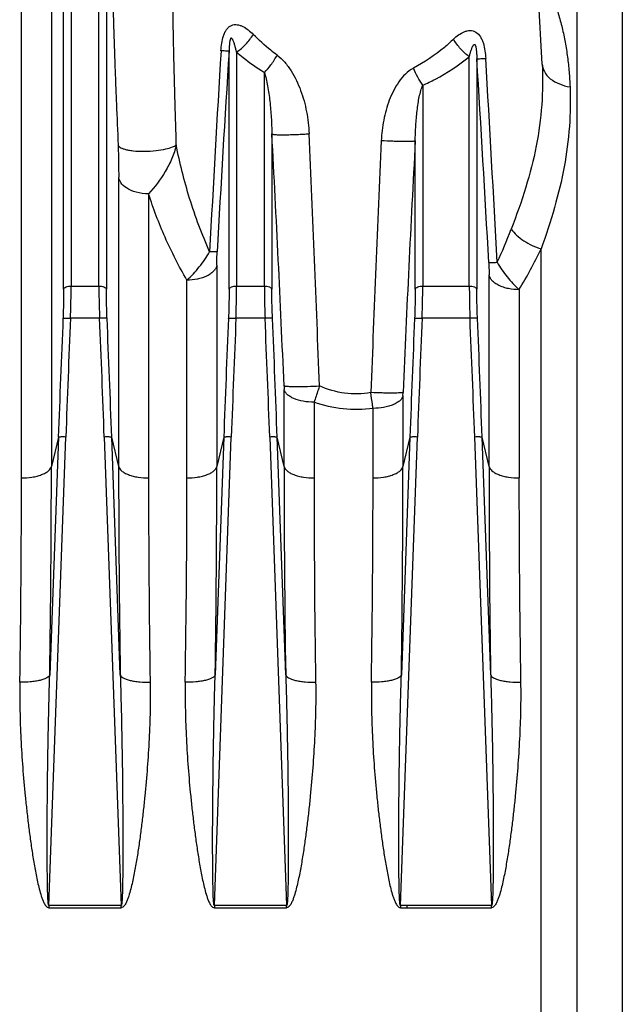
# Model space of a CAD drawing. Extents: x -3136 to 1181, y 8 to 2321.
# Tile 76 of 78: x 523 to 603, y 1186 to 1317. Entities that reach past the tile are written whole.
import ezdxf

# ---------------------------------------------------------------- set-up
doc = ezdxf.new("R2010")
doc.units = 0
doc.header["$LTSCALE"] = 65.395
doc.layers.get('0').update_dxf_attribs({"linetype": 'CONTINUOUS'})

msp = doc.modelspace()

# ---------------------------------------------------------------- linework, layer by layer
at = {"color": 9, "linetype": 'CONTINUOUS'}
for p, q in [((529.53, 1382.24), (529.53, 1281.15)), ((533.22, 1281.15), (533.22, 1382.24)), ((528.53, 1280.71), (528.53, 1381.38)), ((534.21, 1381.38), (534.21, 1280.71)), ((596.79, 1080.15), (596.79, 1370.92)), ((602.81, 1369.88), (602.81, 1081.16)), ((526.9, 1366.22), (526.9, 1257.16)), ((522.92, 1255.64), (522.92, 1362.78)), ((550.53, 1280.71), (550.53, 1312.35)), ((551.53, 1312.24), (551.53, 1281.15)), ((582.47, 1281.15), (582.47, 1311.61)), ((583.46, 1311.35), (583.46, 1280.71)), ((592.15, 1310.65), (592.15, 1310.65)), ((555.22, 1281.15), (555.22, 1309.54)), ((576.28, 1307.83), (576.28, 1281.15)), ((556.21, 1301.35), (556.21, 1280.71)), ((575.28, 1280.71), (575.28, 1300.43)), ((535.85, 1257.16), (535.85, 1295.6)), ((539.83, 1293.4), (539.83, 1255.64)), ((592.02, 1070.95), (592.02, 1286.08)), ((548.9, 1283.91), (548.9, 1257.16)), ((585.1, 1257.16), (585.1, 1282.63)), ((529.53, 1281.15), (533.22, 1281.15)), ((544.92, 1255.64), (544.92, 1281.92)), ((551.53, 1281.15), (555.22, 1281.15)), ((576.28, 1281.15), (582.47, 1281.15)), ((589.08, 1280.66), (589.08, 1255.64)), ((533.31, 1276.87), (529.44, 1276.87)), ((555.31, 1276.87), (551.44, 1276.87)), ((582.56, 1276.87), (576.19, 1276.87)), ((557.85, 1257.16), (557.85, 1267.41)), ((573.65, 1266.58), (573.65, 1257.16)), ((561.83, 1265.71), (561.83, 1255.64)), ((569.67, 1255.64), (569.67, 1264.89)), ((526.57, 1198.81), (528.82, 1261.08)), ((527.83, 1261.05), (526.69, 1229.47)), ((527.83, 1261.05), (526.9, 1257.16)), ((533.93, 1261.08), (536.17, 1198.81)), ((536.06, 1229.47), (534.92, 1261.05)), ((535.85, 1257.16), (534.92, 1261.05)), ((548.57, 1198.81), (550.82, 1261.08)), ((549.83, 1261.05), (548.69, 1229.47)), ((549.83, 1261.05), (548.9, 1257.16)), ((555.93, 1261.08), (558.17, 1198.81)), ((558.06, 1229.47), (556.92, 1261.05)), ((557.85, 1257.16), (556.92, 1261.05)), ((573.32, 1198.81), (575.57, 1261.08)), ((574.58, 1261.05), (573.44, 1229.47)), ((574.58, 1261.05), (573.65, 1257.16)), ((583.18, 1261.08), (585.42, 1198.81)), ((585.31, 1229.47), (584.17, 1261.05)), ((585.1, 1257.16), (584.17, 1261.05))]:
    msp.add_line(p, q, dxfattribs=at)
at = {"color": 6, "linetype": 'CONTINUOUS'}
msp.add_line((592.15, 1310.65), (589.45, 1362.28), dxfattribs=at)
at = {"color": 2, "linetype": 'CONTINUOUS'}
for p, q in [((536.17, 1198.81), (526.57, 1198.81)), ((526.57, 1198.81), (526.57, 1198.53)), ((526.57, 1198.53), (536.17, 1198.53)), ((536.17, 1198.53), (536.17, 1198.81)), ((558.17, 1198.81), (548.57, 1198.81)), ((548.57, 1198.81), (548.57, 1198.53)), ((548.57, 1198.53), (558.17, 1198.53)), ((558.17, 1198.53), (558.17, 1198.81)), ((585.42, 1198.81), (573.32, 1198.81)), ((573.32, 1198.81), (573.32, 1198.53)), ((573.32, 1198.53), (585.42, 1198.53)), ((574.22, 1198.53), (574.22, 1198.81)), ((585.42, 1198.53), (585.42, 1198.81))]:
    msp.add_line(p, q, dxfattribs=at)
at = {"color": 9, "linetype": 'CONTINUOUS'}
for centre, radius, start, end in [((4182.64, 1093.03), 3639.8, 176.54471, 176.96571), ((3577.72, 1118.51), 3033.39, 176.33611, 176.84076), ((-2418.55, 1121.13), 3008.03, 3.10928, 3.62559), ((-3019.52, 1096.53), 3610.57, 2.98101, 3.41171), ((-2322.57, 1145.11), 2883.02, 2.44088, 3.10655), ((-3142.46, 1134.6), 3707.39, 2.06026, 2.57846), ((4134.92, 1136.3), 3567.93, 177.36308, 177.90097), ((3414.75, 1145.84), 2843.67, 176.88374, 177.55776), ((528, 1311.71), 64.3, 334.7699, 339.0222), ((539.34, 1311.2), 58.36, 328.4474, 334.4996), ((3062.4, 1169.49), 2536.23, 177.57388, 177.93096), ((3060.05, 1169.6), 2532.88, 177.5727, 177.93013), ((-2004.84, 1169.3), 2540.43, 2.07039, 2.42675), ((-2003.44, 1169.34), 2540.02, 2.06931, 2.42585), ((3084.4, 1169.49), 2536.23, 177.57388, 177.93096), ((3082.05, 1169.6), 2532.88, 177.5727, 177.93013), ((-1982.84, 1169.3), 2540.43, 2.07039, 2.42675), ((-1981.44, 1169.34), 2540.02, 2.06931, 2.42585), ((3109.15, 1169.49), 2536.23, 177.57388, 177.93096), ((3106.8, 1169.6), 2532.88, 177.5727, 177.93013), ((-1955.59, 1169.3), 2540.43, 2.07039, 2.42675), ((-1954.19, 1169.34), 2540.02, 2.06931, 2.42585), ((-1332.32, 1257.77), 1859.22, 359.12789, 359.98141), ((2344.35, 1257.37), 1808.51, 180.00662, 180.88408), ((-1310.32, 1257.77), 1859.22, 359.12789, 359.98141), ((2366.35, 1257.37), 1808.51, 180.00662, 180.88408), ((-1285.57, 1257.77), 1859.22, 359.12789, 359.98141), ((2393.6, 1257.37), 1808.51, 180.00662, 180.88408), ((-1216.32, 1255.85), 1739.24, 359.09849, 359.99308), ((2327.83, 1256.24), 1788.01, 180.01911, 180.88931), ((-1194.32, 1255.85), 1739.24, 359.09849, 359.99308), ((2349.83, 1256.24), 1788.01, 180.01911, 180.88931), ((-1169.57, 1255.85), 1739.24, 359.09849, 359.99308), ((2377.08, 1256.24), 1788.01, 180.01911, 180.88931)]:
    msp.add_arc(centre, radius, start, end, dxfattribs=at)
for points, knots in [([(592.02, 1322.69), (592.35, 1322.14), (592.95, 1320.99), (593.7, 1319.2), (594.32, 1317.35), (594.83, 1315.46), (595.23, 1313.53), (595.54, 1311.58), (595.75, 1309.6), (595.83, 1308.28), (595.86, 1307.61)], [0, 0, 0, 0, 0.122809, 0.246367, 0.370652, 0.495542, 0.620959, 0.746878, 0.873172, 1, 1, 1, 1]), ([(535.13, 1320.37), (535.12, 1320.08), (535.11, 1319.45), (535.11, 1318.01), (535.16, 1316.01), (535.24, 1313.48), (535.33, 1310.84), (535.43, 1308.14), (535.58, 1304.47), (535.7, 1301.71), (535.77, 1299.86)], [0, 0, 0, 0, 0.042056, 0.09336, 0.209493, 0.334412, 0.463749, 0.5957, 0.729365, 1, 1, 1, 1]), ([(543.51, 1299.9), (543.46, 1301.73), (543.38, 1304.47), (543.28, 1308.1), (543.21, 1310.77), (543.15, 1313.4), (543.1, 1315.93), (543.07, 1317.94), (543.08, 1319.4), (543.09, 1320.06), (543.1, 1320.36)], [0, 0, 0, 0, 0.26834, 0.401032, 0.532197, 0.661039, 0.785977, 0.903161, 0.955761, 1, 1, 1, 1]), ([(549.45, 1312.4), (549.47, 1312.74), (549.54, 1313.41), (549.72, 1314.23), (549.95, 1314.84), (550.19, 1315.25), (550.48, 1315.58), (550.83, 1315.8), (551.22, 1315.9), (551.61, 1315.89), (552, 1315.79), (552.51, 1315.58), (553.11, 1315.18), (553.53, 1314.79), (553.74, 1314.58)], [0, 0, 0, 0, 0.142755, 0.283572, 0.351844, 0.417171, 0.478361, 0.535331, 0.589763, 0.643907, 0.699212, 0.756221, 0.875222, 1, 1, 1, 1]), ([(580.36, 1313.95), (580.57, 1314.15), (581.02, 1314.53), (581.65, 1314.89), (582.17, 1315.06), (582.57, 1315.11), (582.98, 1315.06), (583.5, 1314.84), (583.9, 1314.38), (584.18, 1313.84), (584.4, 1313.22), (584.57, 1312.4), (584.63, 1311.73), (584.65, 1311.4)], [0, 0, 0, 0, 0.123676, 0.241783, 0.298589, 0.354065, 0.409081, 0.465301, 0.586584, 0.652565, 0.720601, 0.859622, 1, 1, 1, 1]), ([(551.53, 1312.24), (551.49, 1312.39), (551.44, 1312.61), (551.36, 1312.91), (551.29, 1313.13), (551.23, 1313.34), (551.16, 1313.55), (551.09, 1313.71), (551.03, 1313.84), (550.99, 1313.93), (550.94, 1314), (550.9, 1314.04), (550.87, 1314.07), (550.83, 1314.09), (550.77, 1314.09), (550.73, 1314.04), (550.69, 1313.95), (550.65, 1313.83), (550.62, 1313.69), (550.6, 1313.55), (550.58, 1313.37), (550.56, 1313.15), (550.55, 1312.88), (550.54, 1312.62), (550.53, 1312.44), (550.53, 1312.36)], [0, 0, 0, 0, 0.121737, 0.181716, 0.240966, 0.299328, 0.356557, 0.412224, 0.439238, 0.465469, 0.490585, 0.502572, 0.514077, 0.525214, 0.537394, 0.554115, 0.573607, 0.612436, 0.650007, 0.686667, 0.722694, 0.793447, 0.863029, 0.931809, 1, 1, 1, 1]), ([(551.53, 1312.24), (551.97, 1312.54), (552.79, 1313.25), (553.45, 1314.11), (553.74, 1314.58)], [0, 0, 0, 0, 0.493043, 1, 1, 1, 1]), ([(556.91, 1311.83), (556.62, 1312.04), (555.51, 1312.89), (554.48, 1313.83), (553.74, 1314.58)], [0, 0, 0, 0, 0.252605, 1, 1, 1, 1]), ([(580.36, 1313.95), (579.97, 1313.57), (578.34, 1312.11), (576.51, 1310.86), (575.04, 1310.1)], [0, 0, 0, 0, 0.246445, 1, 1, 1, 1]), ([(582.47, 1311.61), (582.05, 1311.92), (581.27, 1312.64), (580.64, 1313.49), (580.36, 1313.95)], [0, 0, 0, 0, 0.491253, 1, 1, 1, 1]), ([(550.53, 1312.36), (550.5, 1312.35), (550.39, 1312.36), (550.17, 1312.37), (549.84, 1312.38), (549.59, 1312.39), (549.45, 1312.4)], [0, 0, 0, 0, 0.099206, 0.302899, 0.608058, 1, 1, 1, 1]), ([(582.47, 1311.61), (582.5, 1311.76), (582.58, 1312.05), (582.69, 1312.4), (582.78, 1312.68), (582.85, 1312.84), (582.91, 1312.97), (582.96, 1313.06), (583.01, 1313.14), (583.07, 1313.21), (583.14, 1313.25), (583.21, 1313.23), (583.25, 1313.18), (583.28, 1313.11), (583.31, 1313.02), (583.34, 1312.91), (583.37, 1312.77), (583.39, 1312.6), (583.42, 1312.38), (583.44, 1312.12), (583.45, 1311.78), (583.46, 1311.52), (583.46, 1311.35)], [0, 0, 0, 0, 0.120174, 0.237626, 0.294928, 0.350844, 0.378093, 0.404685, 0.430379, 0.454777, 0.477749, 0.491376, 0.509104, 0.528413, 0.547654, 0.585202, 0.621757, 0.657617, 0.727936, 0.79701, 0.865242, 1, 1, 1, 1]), ([(551.53, 1312.24), (551.81, 1311.99), (552.99, 1311.02), (554.24, 1310.14), (555.22, 1309.54)], [0, 0, 0, 0, 0.245821, 1, 1, 1, 1]), ([(555.22, 1309.54), (555.53, 1309.84), (556.16, 1310.57), (556.67, 1311.38), (556.91, 1311.83)], [0, 0, 0, 0, 0.460616, 1, 1, 1, 1]), ([(556.91, 1311.83), (557.28, 1311.56), (557.97, 1310.9), (559.09, 1309.36), (560.13, 1307.15), (560.9, 1304.32), (561.13, 1302.36), (561.17, 1301.38)], [0, 0, 0, 0, 0.119874, 0.242771, 0.492784, 0.745759, 1, 1, 1, 1]), ([(576.28, 1307.83), (576.85, 1308.08), (579.03, 1309.13), (581.06, 1310.49), (582.47, 1311.61)], [0, 0, 0, 0, 0.25689, 1, 1, 1, 1]), ([(583.46, 1311.35), (583.5, 1311.35), (583.62, 1311.35), (583.87, 1311.36), (584.22, 1311.37), (584.5, 1311.39), (584.65, 1311.4)], [0, 0, 0, 0, 0.099747, 0.305533, 0.611679, 1, 1, 1, 1]), ([(575.04, 1310.1), (574.65, 1309.89), (573.93, 1309.34), (573.06, 1308.29), (572.36, 1307.11), (571.63, 1305.43), (571.02, 1303.2), (570.81, 1301.37), (570.77, 1300.45)], [0, 0, 0, 0, 0.121679, 0.245475, 0.37039, 0.495913, 0.747633, 1, 1, 1, 1]), ([(576.28, 1307.83), (576.03, 1308.17), (575.58, 1308.91), (575.21, 1309.69), (575.04, 1310.1)], [0, 0, 0, 0, 0.482342, 1, 1, 1, 1]), ([(592.15, 1310.65), (592.25, 1308.84), (592.21, 1305.18), (591.46, 1299.69), (590.04, 1294.16), (588.74, 1290.53), (588.04, 1288.69)], [0, 0, 0, 0, 0.241673, 0.486071, 0.737312, 1, 1, 1, 1]), ([(592.15, 1310.65), (592.17, 1310.3), (592.4, 1309.54), (593.24, 1308.6), (594.45, 1307.93), (595.38, 1307.69), (595.86, 1307.61)], [0, 0, 0, 0, 0.205556, 0.444139, 0.715579, 1, 1, 1, 1]), ([(555.22, 1309.54), (555.31, 1309.25), (555.47, 1308.66), (555.73, 1307.38), (555.97, 1305.66), (556.15, 1303.54), (556.2, 1302.09), (556.21, 1301.35)], [0, 0, 0, 0, 0.107792, 0.224929, 0.474082, 0.734221, 1, 1, 1, 1]), ([(575.28, 1300.43), (575.29, 1301.11), (575.34, 1302.45), (575.48, 1304.1), (575.65, 1305.38), (575.81, 1306.27), (576, 1307.09), (576.17, 1307.61), (576.28, 1307.83)], [0, 0, 0, 0, 0.271463, 0.53576, 0.663288, 0.785774, 0.90019, 1, 1, 1, 1]), ([(595.86, 1307.61), (595.93, 1305.86), (595.87, 1302.29), (595.16, 1296.93), (593.86, 1291.5), (592.67, 1287.9), (592.02, 1286.08)], [0, 0, 0, 0, 0.239949, 0.484238, 0.73629, 1, 1, 1, 1]), ([(556.21, 1301.35), (556.23, 1301.34), (556.28, 1301.33), (556.37, 1301.31), (556.51, 1301.29), (556.79, 1301.26), (557.25, 1301.25), (557.92, 1301.24), (558.7, 1301.26), (559.54, 1301.29), (560.37, 1301.33), (560.91, 1301.36), (561.17, 1301.38)], [0, 0, 0, 0, 0.011384, 0.030623, 0.058692, 0.096062, 0.199045, 0.336102, 0.497829, 0.671015, 0.842049, 1, 1, 1, 1]), ([(535.77, 1299.86), (535.81, 1299.75), (535.99, 1299.59), (536.3, 1299.44), (536.68, 1299.31), (537.18, 1299.2), (538.05, 1299.07), (539.28, 1299.02), (540.74, 1299.11), (542, 1299.31), (542.91, 1299.57), (543.37, 1299.79), (543.51, 1299.9)], [0, 0, 0, 0, 0.044372, 0.080836, 0.129881, 0.193012, 0.269933, 0.454837, 0.649543, 0.814464, 0.930149, 1, 1, 1, 1]), ([(535.77, 1299.86), (535.8, 1299.15), (535.83, 1297.72), (535.85, 1296.3), (535.85, 1295.6)], [0, 0, 0, 0, 0.502548, 1, 1, 1, 1]), ([(543.51, 1299.9), (543.37, 1299.29), (542.95, 1298.07), (541.82, 1295.83), (540.68, 1294.29), (539.83, 1293.4)], [0, 0, 0, 0, 0.249351, 0.508655, 1, 1, 1, 1]), ([(547.94, 1285.7), (546.92, 1288.01), (545.18, 1292.67), (543.96, 1297.5), (543.51, 1299.9)], [0, 0, 0, 0, 0.507661, 1, 1, 1, 1]), ([(575.28, 1300.43), (575.27, 1300.42), (575.22, 1300.4), (575.14, 1300.39), (575.01, 1300.37), (574.76, 1300.35), (574.36, 1300.34), (573.76, 1300.34), (573.06, 1300.35), (572.05, 1300.38), (571.28, 1300.42), (570.77, 1300.45)], [0, 0, 0, 0, 0.01144, 0.030624, 0.058368, 0.095055, 0.195483, 0.328926, 0.4875, 0.659965, 1, 1, 1, 1]), ([(539.83, 1293.4), (539.27, 1293.4), (538.23, 1293.53), (536.94, 1294.06), (536.13, 1294.79), (535.89, 1295.35), (535.85, 1295.59)], [0, 0, 0, 0, 0.344321, 0.634553, 0.847492, 1, 1, 1, 1]), ([(544.92, 1281.92), (543.85, 1283.77), (541.95, 1287.51), (540.45, 1291.44), (539.83, 1293.4)], [0, 0, 0, 0, 0.509121, 1, 1, 1, 1]), ([(588.04, 1288.69), (588.25, 1288.41), (588.77, 1287.85), (590.05, 1286.88), (591.21, 1286.33), (592.02, 1286.08)], [0, 0, 0, 0, 0.21919, 0.470962, 1, 1, 1, 1]), ([(544.92, 1281.92), (545.51, 1282.47), (546.62, 1283.66), (547.54, 1284.99), (547.94, 1285.7)], [0, 0, 0, 0, 0.499962, 1, 1, 1, 1]), ([(548.94, 1285.69), (548.91, 1285.68), (548.8, 1285.68), (548.6, 1285.68), (548.3, 1285.69), (548.07, 1285.7), (547.94, 1285.7)], [0, 0, 0, 0, 0.10432, 0.310215, 0.613513, 1, 1, 1, 1]), ([(548.9, 1283.91), (548.9, 1284.06), (548.9, 1284.65), (548.92, 1285.24), (548.94, 1285.68)], [0, 0, 0, 0, 0.252899, 1, 1, 1, 1]), ([(548.9, 1283.91), (548.88, 1283.78), (548.78, 1283.51), (548.51, 1283.13), (548.11, 1282.78), (547.59, 1282.47), (546.98, 1282.22), (546.09, 1281.98), (545.39, 1281.92), (544.92, 1281.92)], [0, 0, 0, 0, 0.083592, 0.179533, 0.291187, 0.418261, 0.55831, 0.706067, 1, 1, 1, 1]), ([(585.06, 1284.28), (585.09, 1284.28), (585.2, 1284.28), (585.42, 1284.28), (585.76, 1284.28), (586.02, 1284.29), (586.17, 1284.3)], [0, 0, 0, 0, 0.095581, 0.292482, 0.596352, 1, 1, 1, 1]), ([(585.06, 1284.29), (585.06, 1284.16), (585.09, 1283.61), (585.1, 1283.06), (585.1, 1282.63)], [0, 0, 0, 0, 0.235146, 1, 1, 1, 1]), ([(586.17, 1284.3), (586.55, 1283.62), (587.45, 1282.34), (588.51, 1281.19), (589.08, 1280.66)], [0, 0, 0, 0, 0.500831, 1, 1, 1, 1]), ([(589.08, 1280.66), (588.61, 1280.66), (587.91, 1280.73), (587.02, 1280.96), (586.4, 1281.21), (585.89, 1281.51), (585.48, 1281.86), (585.22, 1282.23), (585.12, 1282.5), (585.1, 1282.63)], [0, 0, 0, 0, 0.294755, 0.44283, 0.583058, 0.710114, 0.821527, 0.917012, 1, 1, 1, 1]), ([(528.53, 1280.71), (528.56, 1280.86), (528.82, 1281.04), (529.18, 1281.13), (529.41, 1281.15), (529.53, 1281.15)], [0, 0, 0, 0, 0.398202, 0.694138, 1, 1, 1, 1]), ([(529.44, 1276.87), (529.45, 1277.24), (529.5, 1278.67), (529.53, 1280.1), (529.53, 1281.15)], [0, 0, 0, 0, 0.261342, 1, 1, 1, 1]), ([(533.22, 1281.15), (533.33, 1281.15), (533.57, 1281.13), (533.92, 1281.04), (534.18, 1280.86), (534.21, 1280.71)], [0, 0, 0, 0, 0.305862, 0.601798, 1, 1, 1, 1]), ([(533.22, 1281.15), (533.22, 1280.82), (533.23, 1279.39), (533.26, 1277.96), (533.31, 1276.87)], [0, 0, 0, 0, 0.235467, 1, 1, 1, 1]), ([(550.53, 1280.71), (550.56, 1280.86), (550.82, 1281.04), (551.18, 1281.13), (551.41, 1281.15), (551.53, 1281.15)], [0, 0, 0, 0, 0.398202, 0.694138, 1, 1, 1, 1]), ([(551.44, 1276.87), (551.45, 1277.24), (551.5, 1278.67), (551.53, 1280.1), (551.53, 1281.15)], [0, 0, 0, 0, 0.261342, 1, 1, 1, 1]), ([(555.22, 1281.15), (555.33, 1281.15), (555.57, 1281.13), (555.92, 1281.04), (556.18, 1280.86), (556.21, 1280.71)], [0, 0, 0, 0, 0.305862, 0.601798, 1, 1, 1, 1]), ([(555.22, 1281.15), (555.22, 1280.82), (555.23, 1279.39), (555.26, 1277.96), (555.31, 1276.87)], [0, 0, 0, 0, 0.235467, 1, 1, 1, 1]), ([(575.28, 1280.71), (575.31, 1280.86), (575.57, 1281.04), (575.93, 1281.13), (576.16, 1281.15), (576.28, 1281.15)], [0, 0, 0, 0, 0.398202, 0.694138, 1, 1, 1, 1]), ([(576.19, 1276.87), (576.2, 1277.24), (576.25, 1278.67), (576.28, 1280.1), (576.28, 1281.15)], [0, 0, 0, 0, 0.261342, 1, 1, 1, 1]), ([(582.47, 1281.15), (582.58, 1281.15), (582.82, 1281.13), (583.17, 1281.04), (583.43, 1280.86), (583.46, 1280.71)], [0, 0, 0, 0, 0.305862, 0.601798, 1, 1, 1, 1]), ([(582.47, 1281.15), (582.47, 1280.82), (582.48, 1279.39), (582.51, 1277.96), (582.56, 1276.87)], [0, 0, 0, 0, 0.235467, 1, 1, 1, 1]), ([(528.53, 1280.71), (528.53, 1280.4), (528.52, 1279.12), (528.49, 1277.83), (528.45, 1276.85)], [0, 0, 0, 0, 0.235446, 1, 1, 1, 1]), ([(534.3, 1276.85), (534.29, 1277.18), (534.24, 1278.47), (534.21, 1279.76), (534.21, 1280.71)], [0, 0, 0, 0, 0.261306, 1, 1, 1, 1]), ([(550.53, 1280.71), (550.53, 1280.4), (550.52, 1279.12), (550.49, 1277.83), (550.45, 1276.85)], [0, 0, 0, 0, 0.235446, 1, 1, 1, 1]), ([(556.3, 1276.85), (556.29, 1277.18), (556.24, 1278.47), (556.21, 1279.76), (556.21, 1280.71)], [0, 0, 0, 0, 0.261306, 1, 1, 1, 1]), ([(575.28, 1280.71), (575.28, 1280.4), (575.27, 1279.12), (575.24, 1277.83), (575.2, 1276.85)], [0, 0, 0, 0, 0.235446, 1, 1, 1, 1]), ([(583.55, 1276.85), (583.54, 1277.18), (583.49, 1278.47), (583.46, 1279.76), (583.46, 1280.71)], [0, 0, 0, 0, 0.261306, 1, 1, 1, 1]), ([(528.45, 1276.85), (528.45, 1276.86), (528.49, 1276.86), (528.55, 1276.87), (528.65, 1276.88), (528.83, 1276.88), (529.1, 1276.88), (529.32, 1276.88), (529.44, 1276.87)], [0, 0, 0, 0, 0.032616, 0.097016, 0.195472, 0.32479, 0.650085, 1, 1, 1, 1]), ([(534.3, 1276.85), (534.29, 1276.86), (534.26, 1276.86), (534.19, 1276.87), (534.1, 1276.88), (533.91, 1276.88), (533.65, 1276.88), (533.42, 1276.88), (533.31, 1276.87)], [0, 0, 0, 0, 0.032837, 0.097426, 0.195995, 0.325335, 0.65043, 1, 1, 1, 1]), ([(550.45, 1276.85), (550.45, 1276.86), (550.49, 1276.86), (550.55, 1276.87), (550.65, 1276.88), (550.83, 1276.88), (551.1, 1276.88), (551.32, 1276.88), (551.44, 1276.87)], [0, 0, 0, 0, 0.032616, 0.097016, 0.195472, 0.32479, 0.650085, 1, 1, 1, 1]), ([(556.3, 1276.85), (556.29, 1276.86), (556.26, 1276.86), (556.19, 1276.87), (556.1, 1276.88), (555.91, 1276.88), (555.65, 1276.88), (555.42, 1276.88), (555.31, 1276.87)], [0, 0, 0, 0, 0.032837, 0.097426, 0.195995, 0.325335, 0.65043, 1, 1, 1, 1]), ([(575.2, 1276.85), (575.2, 1276.86), (575.24, 1276.86), (575.3, 1276.87), (575.4, 1276.88), (575.58, 1276.88), (575.85, 1276.88), (576.07, 1276.88), (576.19, 1276.87)], [0, 0, 0, 0, 0.032616, 0.097016, 0.195472, 0.32479, 0.650085, 1, 1, 1, 1]), ([(583.55, 1276.85), (583.54, 1276.86), (583.51, 1276.86), (583.44, 1276.87), (583.35, 1276.88), (583.16, 1276.88), (582.9, 1276.88), (582.67, 1276.88), (582.56, 1276.87)], [0, 0, 0, 0, 0.032837, 0.097426, 0.195995, 0.325335, 0.65043, 1, 1, 1, 1]), ([(557.83, 1267.9), (557.84, 1267.85), (557.84, 1267.69), (557.85, 1267.53), (557.85, 1267.41)], [0, 0, 0, 0, 0.259987, 1, 1, 1, 1]), ([(557.83, 1267.9), (557.85, 1267.89), (557.9, 1267.87), (557.99, 1267.85), (558.12, 1267.84), (558.37, 1267.82), (558.8, 1267.8), (559.41, 1267.79), (560.14, 1267.79), (561.2, 1267.82), (562, 1267.85), (562.53, 1267.88)], [0, 0, 0, 0, 0.011581, 0.030768, 0.058407, 0.094939, 0.195151, 0.328791, 0.487982, 0.661083, 1, 1, 1, 1]), ([(562.53, 1267.88), (562.47, 1267.69), (562.26, 1266.96), (562.02, 1266.24), (561.83, 1265.71)], [0, 0, 0, 0, 0.258762, 1, 1, 1, 1]), ([(569.38, 1266.99), (568.81, 1266.88), (567.64, 1266.76), (565.3, 1266.89), (563.6, 1267.4), (562.53, 1267.88)], [0, 0, 0, 0, 0.250241, 0.500456, 1, 1, 1, 1]), ([(573.66, 1267.01), (573.65, 1267), (573.6, 1266.99), (573.52, 1266.97), (573.4, 1266.96), (573.17, 1266.94), (572.79, 1266.92), (572.24, 1266.91), (571.59, 1266.92), (570.62, 1266.94), (569.88, 1266.96), (569.38, 1266.99)], [0, 0, 0, 0, 0.011846, 0.031212, 0.058669, 0.094674, 0.192984, 0.323678, 0.480066, 0.6522, 1, 1, 1, 1]), ([(569.67, 1264.89), (569.65, 1265.06), (569.54, 1265.75), (569.45, 1266.45), (569.38, 1266.99)], [0, 0, 0, 0, 0.237346, 1, 1, 1, 1]), ([(573.65, 1266.58), (573.6, 1266.34), (573.35, 1265.98), (572.87, 1265.62), (572.35, 1265.36), (571.75, 1265.15), (570.85, 1264.95), (570.14, 1264.89), (569.67, 1264.89)], [0, 0, 0, 0, 0.160916, 0.26839, 0.394747, 0.53747, 0.690597, 1, 1, 1, 1]), ([(573.65, 1266.58), (573.65, 1266.61), (573.65, 1266.76), (573.66, 1266.9), (573.66, 1267.01)], [0, 0, 0, 0, 0.237178, 1, 1, 1, 1]), ([(569.67, 1264.89), (568.36, 1264.7), (565.67, 1264.64), (563.07, 1265.26), (561.83, 1265.71)], [0, 0, 0, 0, 0.501644, 1, 1, 1, 1]), ([(528.82, 1261.08), (528.7, 1261.09), (528.48, 1261.09), (528.21, 1261.09), (528.03, 1261.08), (527.94, 1261.08), (527.87, 1261.07), (527.84, 1261.06), (527.83, 1261.05)], [0, 0, 0, 0, 0.361552, 0.674267, 0.798852, 0.896468, 0.964017, 1, 1, 1, 1]), ([(534.92, 1261.05), (534.91, 1261.06), (534.88, 1261.07), (534.81, 1261.08), (534.71, 1261.08), (534.54, 1261.09), (534.27, 1261.09), (534.05, 1261.09), (533.93, 1261.08)], [0, 0, 0, 0, 0.035979, 0.103514, 0.201108, 0.325679, 0.638409, 1, 1, 1, 1]), ([(550.82, 1261.08), (550.7, 1261.09), (550.48, 1261.09), (550.21, 1261.09), (550.03, 1261.08), (549.94, 1261.08), (549.87, 1261.07), (549.84, 1261.06), (549.83, 1261.05)], [0, 0, 0, 0, 0.361552, 0.674267, 0.798852, 0.896468, 0.964017, 1, 1, 1, 1]), ([(556.92, 1261.05), (556.91, 1261.06), (556.88, 1261.07), (556.81, 1261.08), (556.71, 1261.08), (556.54, 1261.09), (556.27, 1261.09), (556.05, 1261.09), (555.93, 1261.08)], [0, 0, 0, 0, 0.035979, 0.103514, 0.201108, 0.325679, 0.638409, 1, 1, 1, 1]), ([(575.57, 1261.08), (575.45, 1261.09), (575.23, 1261.09), (574.96, 1261.09), (574.78, 1261.08), (574.69, 1261.08), (574.62, 1261.07), (574.59, 1261.06), (574.58, 1261.05)], [0, 0, 0, 0, 0.361552, 0.674267, 0.798852, 0.896468, 0.964017, 1, 1, 1, 1]), ([(584.17, 1261.05), (584.16, 1261.06), (584.13, 1261.07), (584.06, 1261.08), (583.96, 1261.08), (583.79, 1261.09), (583.52, 1261.09), (583.3, 1261.09), (583.18, 1261.08)], [0, 0, 0, 0, 0.035979, 0.103514, 0.201108, 0.325679, 0.638409, 1, 1, 1, 1]), ([(522.92, 1255.64), (523.38, 1255.64), (524.08, 1255.69), (524.98, 1255.87), (525.58, 1256.06), (526.1, 1256.29), (526.58, 1256.61), (526.85, 1256.94), (526.9, 1257.16)], [0, 0, 0, 0, 0.311727, 0.466562, 0.610875, 0.738127, 0.845154, 1, 1, 1, 1]), ([(535.85, 1257.16), (535.9, 1256.94), (536.16, 1256.61), (536.65, 1256.29), (537.16, 1256.06), (537.77, 1255.87), (538.66, 1255.69), (539.36, 1255.64), (539.83, 1255.64)], [0, 0, 0, 0, 0.154846, 0.261873, 0.389125, 0.533438, 0.688273, 1, 1, 1, 1]), ([(544.92, 1255.64), (545.38, 1255.64), (546.08, 1255.69), (546.98, 1255.87), (547.58, 1256.06), (548.1, 1256.29), (548.58, 1256.61), (548.85, 1256.94), (548.9, 1257.16)], [0, 0, 0, 0, 0.311727, 0.466562, 0.610875, 0.738127, 0.845154, 1, 1, 1, 1]), ([(557.85, 1257.16), (557.9, 1256.94), (558.16, 1256.61), (558.65, 1256.29), (559.16, 1256.06), (559.77, 1255.87), (560.66, 1255.69), (561.36, 1255.64), (561.83, 1255.64)], [0, 0, 0, 0, 0.154846, 0.261873, 0.389125, 0.533438, 0.688273, 1, 1, 1, 1]), ([(569.67, 1255.64), (570.13, 1255.64), (570.83, 1255.69), (571.73, 1255.87), (572.33, 1256.06), (572.85, 1256.29), (573.33, 1256.61), (573.6, 1256.94), (573.65, 1257.16)], [0, 0, 0, 0, 0.311727, 0.466562, 0.610875, 0.738127, 0.845154, 1, 1, 1, 1]), ([(585.1, 1257.16), (585.15, 1256.94), (585.41, 1256.61), (585.9, 1256.29), (586.41, 1256.06), (587.02, 1255.87), (587.91, 1255.69), (588.61, 1255.64), (589.08, 1255.64)], [0, 0, 0, 0, 0.154846, 0.261873, 0.389125, 0.533438, 0.688273, 1, 1, 1, 1]), ([(526.69, 1229.47), (526.66, 1229.4), (526.55, 1229.24), (526.27, 1229.06), (525.88, 1228.88), (525.36, 1228.73), (524.76, 1228.62), (523.86, 1228.51), (523.17, 1228.48), (522.71, 1228.49)], [0, 0, 0, 0, 0.054884, 0.130896, 0.233224, 0.360692, 0.509197, 0.670922, 1, 1, 1, 1]), ([(526.57, 1198.81), (526.56, 1198.81), (526.53, 1198.85), (526.52, 1198.91), (526.5, 1199), (526.49, 1199.13), (526.47, 1199.31), (526.45, 1199.53), (526.44, 1199.76), (526.42, 1200.07), (526.41, 1200.46), (526.4, 1200.94), (526.39, 1201.42), (526.38, 1201.89), (526.37, 1202.53), (526.36, 1203.34), (526.35, 1204.3), (526.35, 1205.27), (526.34, 1206.24), (526.34, 1207.2), (526.34, 1208.5), (526.35, 1210.11), (526.36, 1212.05), (526.38, 1213.99), (526.4, 1215.93), (526.43, 1218.51), (526.49, 1221.74), (526.57, 1225.61), (526.64, 1228.18), (526.69, 1229.47)], [0, 0, 0, 0, 0.001233, 0.003599, 0.006567, 0.009863, 0.01688, 0.0242, 0.031676, 0.039251, 0.054573, 0.070036, 0.085584, 0.10119, 0.116836, 0.148213, 0.179665, 0.211165, 0.242698, 0.274254, 0.305827, 0.369004, 0.432201, 0.495403, 0.558596, 0.621773, 0.74804, 0.874141, 1, 1, 1, 1]), ([(536.06, 1229.47), (536.09, 1229.4), (536.2, 1229.24), (536.47, 1229.06), (536.87, 1228.88), (537.38, 1228.73), (537.99, 1228.62), (538.88, 1228.51), (539.58, 1228.48), (540.04, 1228.49)], [0, 0, 0, 0, 0.054884, 0.130896, 0.233224, 0.360693, 0.509197, 0.670922, 1, 1, 1, 1]), ([(536.06, 1229.47), (536.1, 1228.18), (536.17, 1225.61), (536.26, 1221.74), (536.31, 1218.51), (536.35, 1215.93), (536.37, 1213.99), (536.38, 1212.05), (536.4, 1210.11), (536.4, 1208.5), (536.4, 1207.2), (536.4, 1206.24), (536.4, 1205.27), (536.4, 1204.3), (536.39, 1203.34), (536.38, 1202.53), (536.37, 1201.89), (536.36, 1201.42), (536.35, 1200.94), (536.34, 1200.46), (536.32, 1200.07), (536.31, 1199.76), (536.29, 1199.53), (536.28, 1199.31), (536.26, 1199.13), (536.24, 1199), (536.22, 1198.91), (536.21, 1198.85), (536.19, 1198.81), (536.17, 1198.81)], [0, 0, 0, 0, 0.125859, 0.25196, 0.378227, 0.441403, 0.504597, 0.567798, 0.630996, 0.694172, 0.725745, 0.757302, 0.788835, 0.820335, 0.851787, 0.883163, 0.89881, 0.914416, 0.929964, 0.945426, 0.960748, 0.968323, 0.9758, 0.983119, 0.990137, 0.993433, 0.996401, 0.998767, 1, 1, 1, 1]), ([(548.69, 1229.47), (548.66, 1229.4), (548.55, 1229.24), (548.27, 1229.06), (547.88, 1228.88), (547.36, 1228.73), (546.76, 1228.62), (545.86, 1228.51), (545.17, 1228.48), (544.71, 1228.49)], [0, 0, 0, 0, 0.054884, 0.130896, 0.233224, 0.360692, 0.509197, 0.670922, 1, 1, 1, 1]), ([(548.57, 1198.81), (548.56, 1198.81), (548.53, 1198.85), (548.52, 1198.91), (548.5, 1199), (548.49, 1199.13), (548.47, 1199.31), (548.45, 1199.53), (548.44, 1199.76), (548.42, 1200.07), (548.41, 1200.46), (548.4, 1200.94), (548.39, 1201.42), (548.38, 1201.89), (548.37, 1202.53), (548.36, 1203.34), (548.35, 1204.3), (548.35, 1205.27), (548.34, 1206.24), (548.34, 1207.2), (548.34, 1208.5), (548.35, 1210.11), (548.36, 1212.05), (548.38, 1213.99), (548.4, 1215.93), (548.43, 1218.51), (548.49, 1221.74), (548.57, 1225.61), (548.64, 1228.18), (548.69, 1229.47)], [0, 0, 0, 0, 0.001233, 0.003599, 0.006567, 0.009863, 0.01688, 0.0242, 0.031676, 0.039251, 0.054573, 0.070036, 0.085584, 0.10119, 0.116836, 0.148213, 0.179665, 0.211165, 0.242698, 0.274254, 0.305827, 0.369004, 0.432201, 0.495403, 0.558596, 0.621773, 0.74804, 0.874141, 1, 1, 1, 1]), ([(558.06, 1229.47), (558.09, 1229.4), (558.2, 1229.24), (558.47, 1229.06), (558.87, 1228.88), (559.38, 1228.73), (559.99, 1228.62), (560.88, 1228.51), (561.58, 1228.48), (562.04, 1228.49)], [0, 0, 0, 0, 0.054884, 0.130896, 0.233224, 0.360693, 0.509197, 0.670922, 1, 1, 1, 1]), ([(558.06, 1229.47), (558.1, 1228.18), (558.17, 1225.61), (558.26, 1221.74), (558.31, 1218.51), (558.35, 1215.93), (558.37, 1213.99), (558.38, 1212.05), (558.4, 1210.11), (558.4, 1208.5), (558.4, 1207.2), (558.4, 1206.24), (558.4, 1205.27), (558.4, 1204.3), (558.39, 1203.34), (558.38, 1202.53), (558.37, 1201.89), (558.36, 1201.42), (558.35, 1200.94), (558.34, 1200.46), (558.32, 1200.07), (558.31, 1199.76), (558.29, 1199.53), (558.28, 1199.31), (558.26, 1199.13), (558.24, 1199), (558.22, 1198.91), (558.21, 1198.85), (558.19, 1198.81), (558.17, 1198.81)], [0, 0, 0, 0, 0.125859, 0.25196, 0.378227, 0.441403, 0.504597, 0.567798, 0.630996, 0.694172, 0.725745, 0.757302, 0.788835, 0.820335, 0.851787, 0.883163, 0.89881, 0.914416, 0.929964, 0.945426, 0.960748, 0.968323, 0.9758, 0.983119, 0.990137, 0.993433, 0.996401, 0.998767, 1, 1, 1, 1]), ([(573.44, 1229.47), (573.41, 1229.4), (573.3, 1229.24), (573.02, 1229.06), (572.63, 1228.88), (572.11, 1228.73), (571.51, 1228.62), (570.61, 1228.51), (569.92, 1228.48), (569.46, 1228.49)], [0, 0, 0, 0, 0.054884, 0.130896, 0.233224, 0.360692, 0.509197, 0.670922, 1, 1, 1, 1]), ([(573.32, 1198.81), (573.31, 1198.81), (573.28, 1198.85), (573.27, 1198.91), (573.25, 1199), (573.24, 1199.13), (573.22, 1199.31), (573.2, 1199.53), (573.19, 1199.76), (573.17, 1200.07), (573.16, 1200.46), (573.15, 1200.94), (573.14, 1201.42), (573.13, 1201.89), (573.12, 1202.53), (573.11, 1203.34), (573.1, 1204.3), (573.1, 1205.27), (573.09, 1206.24), (573.09, 1207.2), (573.09, 1208.5), (573.1, 1210.11), (573.11, 1212.05), (573.13, 1213.99), (573.15, 1215.93), (573.18, 1218.51), (573.24, 1221.74), (573.32, 1225.61), (573.39, 1228.18), (573.44, 1229.47)], [0, 0, 0, 0, 0.001233, 0.003599, 0.006567, 0.009863, 0.01688, 0.0242, 0.031676, 0.039251, 0.054573, 0.070036, 0.085584, 0.10119, 0.116836, 0.148213, 0.179665, 0.211165, 0.242698, 0.274254, 0.305827, 0.369004, 0.432201, 0.495403, 0.558596, 0.621773, 0.74804, 0.874141, 1, 1, 1, 1]), ([(585.31, 1229.47), (585.34, 1229.4), (585.45, 1229.24), (585.72, 1229.06), (586.12, 1228.88), (586.63, 1228.73), (587.24, 1228.62), (588.13, 1228.51), (588.83, 1228.48), (589.29, 1228.49)], [0, 0, 0, 0, 0.054884, 0.130896, 0.233224, 0.360693, 0.509197, 0.670922, 1, 1, 1, 1]), ([(585.31, 1229.47), (585.35, 1228.18), (585.42, 1225.61), (585.51, 1221.74), (585.56, 1218.51), (585.6, 1215.93), (585.62, 1213.99), (585.63, 1212.05), (585.65, 1210.11), (585.65, 1208.5), (585.65, 1207.2), (585.65, 1206.24), (585.65, 1205.27), (585.65, 1204.3), (585.64, 1203.34), (585.63, 1202.53), (585.62, 1201.89), (585.61, 1201.42), (585.6, 1200.94), (585.59, 1200.46), (585.57, 1200.07), (585.56, 1199.76), (585.54, 1199.53), (585.53, 1199.31), (585.51, 1199.13), (585.49, 1199), (585.47, 1198.91), (585.46, 1198.85), (585.44, 1198.81), (585.42, 1198.81)], [0, 0, 0, 0, 0.125859, 0.25196, 0.378227, 0.441403, 0.504597, 0.567798, 0.630996, 0.694172, 0.725745, 0.757302, 0.788835, 0.820335, 0.851787, 0.883163, 0.89881, 0.914416, 0.929964, 0.945426, 0.960748, 0.968323, 0.9758, 0.983119, 0.990137, 0.993433, 0.996401, 0.998767, 1, 1, 1, 1]), ([(522.71, 1228.49), (522.69, 1227.24), (522.7, 1224.72), (522.83, 1220.95), (523.07, 1217.16), (523.35, 1214), (523.62, 1211.46), (523.84, 1209.56), (524.09, 1207.66), (524.37, 1205.75), (524.63, 1204.17), (524.87, 1202.9), (525.06, 1201.96), (525.28, 1201.02), (525.5, 1200.24), (525.71, 1199.63), (525.87, 1199.26), (526.02, 1198.97), (526.16, 1198.77), (526.33, 1198.6), (526.49, 1198.53), (526.57, 1198.53)], [0, 0, 0, 0, 0.12296, 0.246594, 0.370859, 0.495708, 0.558336, 0.621093, 0.68397, 0.746963, 0.810066, 0.841658, 0.873277, 0.904922, 0.936593, 0.952443, 0.968301, 0.976239, 0.984181, 0.992121, 1, 1, 1, 1]), ([(540.04, 1228.49), (540.06, 1227.24), (540.05, 1224.72), (539.91, 1220.95), (539.67, 1217.16), (539.39, 1214), (539.13, 1211.46), (538.9, 1209.56), (538.66, 1207.66), (538.38, 1205.75), (538.12, 1204.17), (537.88, 1202.9), (537.68, 1201.96), (537.46, 1201.02), (537.25, 1200.24), (537.03, 1199.63), (536.88, 1199.26), (536.72, 1198.97), (536.59, 1198.77), (536.41, 1198.6), (536.25, 1198.53), (536.17, 1198.53)], [0, 0, 0, 0, 0.12296, 0.246594, 0.370859, 0.495708, 0.558336, 0.621092, 0.68397, 0.746963, 0.810066, 0.841658, 0.873277, 0.904922, 0.936593, 0.952443, 0.968301, 0.976239, 0.984181, 0.992121, 1, 1, 1, 1]), ([(544.71, 1228.49), (544.69, 1227.24), (544.7, 1224.72), (544.83, 1220.95), (545.07, 1217.16), (545.35, 1214), (545.62, 1211.46), (545.84, 1209.56), (546.09, 1207.66), (546.37, 1205.75), (546.63, 1204.17), (546.87, 1202.9), (547.06, 1201.96), (547.28, 1201.02), (547.5, 1200.24), (547.71, 1199.63), (547.87, 1199.26), (548.02, 1198.97), (548.16, 1198.77), (548.33, 1198.6), (548.49, 1198.53), (548.57, 1198.53)], [0, 0, 0, 0, 0.12296, 0.246594, 0.370859, 0.495708, 0.558336, 0.621093, 0.68397, 0.746963, 0.810066, 0.841658, 0.873277, 0.904922, 0.936593, 0.952443, 0.968301, 0.976239, 0.984181, 0.992121, 1, 1, 1, 1]), ([(562.04, 1228.49), (562.06, 1227.24), (562.05, 1224.72), (561.91, 1220.95), (561.67, 1217.16), (561.39, 1214), (561.13, 1211.46), (560.9, 1209.56), (560.66, 1207.66), (560.38, 1205.75), (560.12, 1204.17), (559.88, 1202.9), (559.68, 1201.96), (559.46, 1201.02), (559.25, 1200.24), (559.03, 1199.63), (558.88, 1199.26), (558.72, 1198.97), (558.59, 1198.77), (558.41, 1198.6), (558.25, 1198.53), (558.17, 1198.53)], [0, 0, 0, 0, 0.12296, 0.246594, 0.370859, 0.495708, 0.558336, 0.621092, 0.68397, 0.746963, 0.810066, 0.841658, 0.873277, 0.904922, 0.936593, 0.952443, 0.968301, 0.976239, 0.984181, 0.992121, 1, 1, 1, 1]), ([(569.46, 1228.49), (569.44, 1227.24), (569.45, 1224.72), (569.58, 1220.95), (569.82, 1217.16), (570.1, 1214), (570.37, 1211.46), (570.59, 1209.56), (570.84, 1207.66), (571.12, 1205.75), (571.38, 1204.17), (571.62, 1202.9), (571.81, 1201.96), (572.03, 1201.02), (572.25, 1200.24), (572.46, 1199.63), (572.62, 1199.26), (572.77, 1198.97), (572.91, 1198.77), (573.08, 1198.6), (573.24, 1198.53), (573.32, 1198.53)], [0, 0, 0, 0, 0.12296, 0.246594, 0.370859, 0.495708, 0.558336, 0.621093, 0.68397, 0.746963, 0.810066, 0.841658, 0.873277, 0.904922, 0.936593, 0.952443, 0.968301, 0.976239, 0.984181, 0.992121, 1, 1, 1, 1]), ([(589.29, 1228.49), (589.31, 1227.24), (589.3, 1224.72), (589.16, 1220.95), (588.92, 1217.16), (588.64, 1214), (588.38, 1211.46), (588.15, 1209.56), (587.91, 1207.66), (587.63, 1205.75), (587.37, 1204.17), (587.13, 1202.9), (586.93, 1201.96), (586.71, 1201.02), (586.5, 1200.24), (586.28, 1199.63), (586.13, 1199.26), (585.97, 1198.97), (585.84, 1198.77), (585.66, 1198.6), (585.5, 1198.53), (585.42, 1198.53)], [0, 0, 0, 0, 0.12296, 0.246594, 0.370859, 0.495708, 0.558336, 0.621092, 0.68397, 0.746963, 0.810066, 0.841658, 0.873277, 0.904922, 0.936593, 0.952443, 0.968301, 0.976239, 0.984181, 0.992121, 1, 1, 1, 1])]:
    msp.add_open_spline(points, degree=3, knots=knots, dxfattribs=at)
at = {"color": 6, "linetype": 'CONTINUOUS'}
msp.add_open_spline([(561.83, 1265.71), (561.34, 1265.71), (560.43, 1265.78), (559.36, 1266.07), (558.66, 1266.42), (558.26, 1266.72), (557.98, 1267.04), (557.87, 1267.29), (557.85, 1267.41)], degree=3, knots=[0, 0, 0, 0, 0.31535, 0.598771, 0.720883, 0.827597, 0.919497, 1, 1, 1, 1], dxfattribs=at)

doc.saveas('drawing.dxf')
